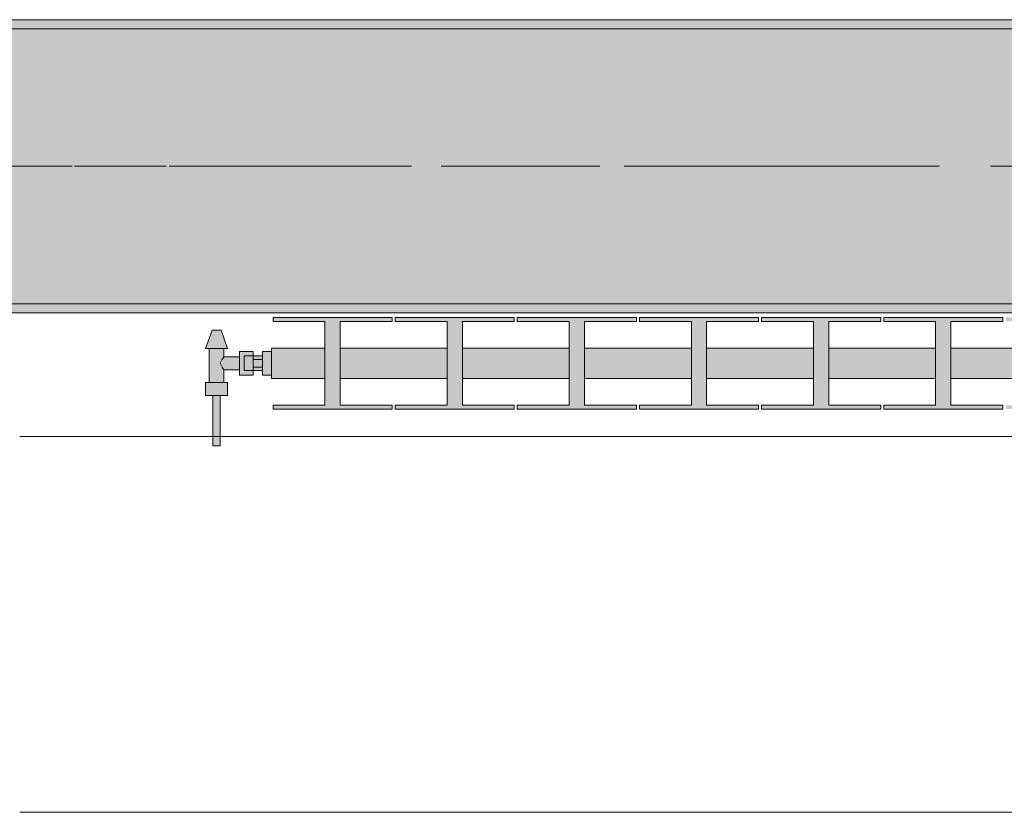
# Model space of a CAD drawing. Header units: metres. Extents: x -3.6 to 84.5, y -11 to 16.8.
# Tile 6 of 256: x 1.12 to 2.195, y -0.155 to 0.71. Entities that reach past the tile are written whole.
import ezdxf

# ---------------------------------------------------------------- set-up
doc = ezdxf.new("R2010")
doc.units = ezdxf.units.M
doc.header["$MEASUREMENT"] = 0
doc.linetypes.add('Achse', pattern=[0.2, 0.1, -0.05, 0, -0.05])
doc.linetypes.add('Strichlinie doppelt', pattern=[0.546806, 0.264583, -0.105833, 0.070556, -0.105833])
for name, color, linetype in [('451 - Universal.Achsen Raster', 7, 'Continuous'), ('604 - Struktur.Wand Aussen', 7, 'Continuous'), ('608 - Struktur.Träger', 7, 'Continuous'), ('801 - HKLSE.Heizung_ Klima_ Lüftung', 7, 'Continuous')]:
    doc.layers.add(name, color=color, linetype=linetype)
pattern_1 = [(45, (0, 0), (-0.01767767, 0.01767767), [0, -0.025])]

msp = doc.modelspace()

# ---------------------------------------------------------------- hatches: boundary and pattern name
at = {"layer": '608 - Struktur.Träger', "linetype": 'Continuous', "lineweight": 0, "true_color": 0x000000}
h = msp.add_hatch(dxfattribs=at)
h.set_pattern_fill('Gips_0001', color=18, style=0, pattern_type=2)
h.set_pattern_definition(pattern_1)
h.paths.add_polyline_path([(0.69, 0.71), (0.69, 0.7), (3.97, 0.7), (3.97, 0.71)])
h = msp.add_hatch(dxfattribs=at)
h.set_pattern_fill('Beton__Stahlbeton_0001', color=18, style=0, pattern_type=2)
h.set_pattern_definition([(45, (0, 0), (-0.08485281, 0.08485281), []), (45, (-0.04243, 0.04243), (-0.08485281, 0.08485281), [0.09, -0.03])])
h.paths.add_polyline_path([(0.69, 0.7), (0.38, 0.7), (0.38, 0.4), (0.69, 0.4), (3.97, 0.4), (4.29, 0.4), (7.57, 0.4), (7.89, 0.4), (11.17, 0.4), (11.49, 0.4), (14.77, 0.4), (15.09, 0.4), (18.37, 0.4), (18.69, 0.4), (21.97, 0.4), (22.29, 0.4), (25.57, 0.4), (25.89, 0.4), (29.17, 0.4), (29.49, 0.4), (32.77, 0.4), (33.09, 0.4), (36.37, 0.4), (36.69, 0.4), (39.97, 0.4), (40.29, 0.4), (43.57, 0.4), (43.89, 0.4), (47.17, 0.4), (47.49, 0.4), (50.77, 0.4), (51.09, 0.4), (51.8, 0.4), (51.97, 0.4), (54.37, 0.4), (54.69, 0.4), (57.97, 0.4), (58.29, 0.4), (61.57, 0.4), (61.88, 0.4), (61.88, 0.7), (61.57, 0.7), (58.29, 0.7), (57.97, 0.7), (54.69, 0.7), (54.37, 0.7), (51.97, 0.7), (51.8, 0.7), (51.09, 0.7), (50.77, 0.7), (47.49, 0.7), (47.17, 0.7), (43.89, 0.7), (43.57, 0.7), (40.29, 0.7), (39.935, 0.7), (36.69, 0.7), (36.37, 0.7), (33.09, 0.7), (32.77, 0.7), (29.49, 0.7), (29.17, 0.7), (25.89, 0.7), (25.57, 0.7), (22.29, 0.7), (21.97, 0.7), (18.69, 0.7), (18.37, 0.7), (15.09, 0.7), (14.77, 0.7), (11.49, 0.7), (11.17, 0.7), (7.89, 0.7), (7.57, 0.7), (4.29, 0.7), (3.97, 0.7)])
h = msp.add_hatch(dxfattribs=at)
h.set_pattern_fill('Gips_0001', color=18, style=0, pattern_type=2)
h.set_pattern_definition(pattern_1)
h.paths.add_polyline_path([(0.69, 0.4), (0.69, 0.39), (3.97, 0.39), (3.97, 0.4)])
at = {"layer": '801 - HKLSE.Heizung_ Klima_ Lüftung', "linetype": 'Continuous', "lineweight": 0, "true_color": 0x3a3a3a}
for points in [[(3.395, 0.3183), (3.395, 0.3517), (3.3367, 0.3517), (3.3367, 0.3808), (3.3933, 0.3808), (3.3933, 0.385), (3.2633, 0.385), (3.2633, 0.3808), (3.32, 0.3808), (3.32, 0.3517), (3.2033, 0.3517), (3.2033, 0.3808), (3.26, 0.3808), (3.26, 0.385), (3.13, 0.385), (3.13, 0.3808), (3.1867, 0.3808), (3.1867, 0.3517), (3.07, 0.3517), (3.07, 0.3808), (3.1267, 0.3808), (3.1267, 0.385), (2.9967, 0.385), (2.9967, 0.3808), (3.0533, 0.3808), (3.0533, 0.3517), (2.9367, 0.3517), (2.9367, 0.3808), (2.9933, 0.3808), (2.9933, 0.385), (2.8633, 0.385), (2.8633, 0.3808), (2.92, 0.3808), (2.92, 0.3517), (2.8033, 0.3517), (2.8033, 0.3808), (2.86, 0.3808), (2.86, 0.385), (2.73, 0.385), (2.73, 0.3808), (2.7867, 0.3808), (2.7867, 0.3517), (2.67, 0.3517), (2.67, 0.3808), (2.7267, 0.3808), (2.7267, 0.385), (2.5967, 0.385), (2.5967, 0.3808), (2.6533, 0.3808), (2.6533, 0.3517), (2.5367, 0.3517), (2.5367, 0.3808), (2.5933, 0.3808), (2.5933, 0.385), (2.4633, 0.385), (2.4633, 0.3808), (2.52, 0.3808), (2.52, 0.3517), (2.4033, 0.3517), (2.4033, 0.3808), (2.46, 0.3808), (2.46, 0.385), (2.33, 0.385), (2.33, 0.3808), (2.3867, 0.3808), (2.3867, 0.3517), (2.27, 0.3517), (2.27, 0.3808), (2.3267, 0.3808), (2.3267, 0.385), (2.1967, 0.385), (2.1967, 0.3808), (2.2533, 0.3808), (2.2533, 0.3517), (2.1367, 0.3517), (2.1367, 0.3808), (2.1933, 0.3808), (2.1933, 0.385), (2.0633, 0.385), (2.0633, 0.3808), (2.12, 0.3808), (2.12, 0.3517), (2.0033, 0.3517), (2.0033, 0.3808), (2.06, 0.3808), (2.06, 0.385), (1.93, 0.385), (1.93, 0.3808), (1.9867, 0.3808), (1.9867, 0.3517), (1.87, 0.3517), (1.87, 0.3808), (1.9267, 0.3808), (1.9267, 0.385), (1.7967, 0.385), (1.7967, 0.3808), (1.8533, 0.3808), (1.8533, 0.3517), (1.7367, 0.3517), (1.7367, 0.3808), (1.7933, 0.3808), (1.7933, 0.385), (1.6633, 0.385), (1.6633, 0.3808), (1.72, 0.3808), (1.72, 0.3517), (1.6033, 0.3517), (1.6033, 0.3808), (1.66, 0.3808), (1.66, 0.385), (1.53, 0.385), (1.53, 0.3808), (1.5867, 0.3808), (1.5867, 0.3517), (1.47, 0.3517), (1.47, 0.3808), (1.5267, 0.3808), (1.5267, 0.385), (1.3967, 0.385), (1.3967, 0.3808), (1.4533, 0.3808), (1.4533, 0.3517), (1.395, 0.3517), (1.395, 0.3183), (1.4533, 0.3183), (1.4533, 0.2892), (1.3967, 0.2892), (1.3967, 0.285), (1.5267, 0.285), (1.5267, 0.2892), (1.47, 0.2892), (1.47, 0.3183), (1.5867, 0.3183), (1.5867, 0.2892), (1.53, 0.2892), (1.53, 0.285), (1.66, 0.285), (1.66, 0.2892), (1.6033, 0.2892), (1.6033, 0.3183), (1.72, 0.3183), (1.72, 0.2892), (1.6633, 0.2892), (1.6633, 0.285), (1.7933, 0.285), (1.7933, 0.2892), (1.7367, 0.2892), (1.7367, 0.3183), (1.8533, 0.3183), (1.8533, 0.2892), (1.7967, 0.2892), (1.7967, 0.285), (1.9267, 0.285), (1.9267, 0.2892), (1.87, 0.2892), (1.87, 0.3183), (1.9867, 0.3183), (1.9867, 0.2892), (1.93, 0.2892), (1.93, 0.285), (2.06, 0.285), (2.06, 0.2892), (2.0033, 0.2892), (2.0033, 0.3183), (2.12, 0.3183), (2.12, 0.2892), (2.0633, 0.2892), (2.0633, 0.285), (2.1933, 0.285), (2.1933, 0.2892), (2.1367, 0.2892), (2.1367, 0.3183), (2.2533, 0.3183), (2.2533, 0.2892), (2.1967, 0.2892), (2.1967, 0.285), (2.3267, 0.285), (2.3267, 0.2892), (2.27, 0.2892), (2.27, 0.3183), (2.3867, 0.3183), (2.3867, 0.2892), (2.33, 0.2892), (2.33, 0.285), (2.46, 0.285), (2.46, 0.2892), (2.4033, 0.2892), (2.4033, 0.3183), (2.52, 0.3183), (2.52, 0.2892), (2.4633, 0.2892), (2.4633, 0.285), (2.5933, 0.285), (2.5933, 0.2892), (2.5367, 0.2892), (2.5367, 0.3183), (2.6533, 0.3183), (2.6533, 0.2892), (2.5967, 0.2892), (2.5967, 0.285), (2.7267, 0.285), (2.7267, 0.2892), (2.67, 0.2892), (2.67, 0.3183), (2.7867, 0.3183), (2.7867, 0.2892), (2.73, 0.2892), (2.73, 0.285), (2.86, 0.285), (2.86, 0.2892), (2.8033, 0.2892), (2.8033, 0.3183), (2.92, 0.3183), (2.92, 0.2892), (2.8633, 0.2892), (2.8633, 0.285), (2.9933, 0.285), (2.9933, 0.2892), (2.9367, 0.2892), (2.9367, 0.3183), (3.0533, 0.3183), (3.0533, 0.2892), (2.9967, 0.2892), (2.9967, 0.285), (3.1267, 0.285), (3.1267, 0.2892), (3.07, 0.2892), (3.07, 0.3183), (3.1867, 0.3183), (3.1867, 0.2892), (3.13, 0.2892), (3.13, 0.285), (3.26, 0.285), (3.26, 0.2892), (3.2033, 0.2892), (3.2033, 0.3183), (3.32, 0.3183), (3.32, 0.2892), (3.2633, 0.2892), (3.2633, 0.285), (3.3933, 0.285), (3.3933, 0.2892), (3.3367, 0.2892), (3.3367, 0.3183)], [(1.395, 0.348), (1.385, 0.348), (1.385, 0.343), (1.375, 0.343), (1.375, 0.348), (1.36, 0.348), (1.36, 0.342), (1.343, 0.342), (1.343, 0.351), (1.347, 0.351), (1.34, 0.371), (1.33, 0.371), (1.323, 0.351), (1.327, 0.351), (1.327, 0.314), (1.323, 0.314), (1.323, 0.3), (1.331, 0.3), (1.331, 0.245), (1.339, 0.245), (1.339, 0.3), (1.347, 0.3), (1.347, 0.314), (1.343, 0.314), (1.343, 0.328), (1.36, 0.328), (1.36, 0.322), (1.375, 0.322), (1.375, 0.327), (1.385, 0.327), (1.385, 0.322), (1.395, 0.322)]]:
    msp.add_hatch(color=250, dxfattribs=at).paths.add_polyline_path(points)

# ---------------------------------------------------------------- linework, layer by layer
at = {"layer": '451 - Universal.Achsen Raster', "color": 160, "linetype": 'Strichlinie doppelt', "lineweight": 9, "true_color": 0x3232ff}
msp.add_line((64.935, 0.55), (-3.175, 0.55), dxfattribs=at)
at = {"layer": '604 - Struktur.Wand Aussen', "color": 7, "linetype": 'Continuous', "lineweight": 13}
for p, q in [((3.52, 0.255), (1.12, 0.255)), ((1.12, -0.155), (3.52, -0.155))]:
    msp.add_line(p, q, dxfattribs=at)
at = {"layer": '608 - Struktur.Träger', "color": 7, "linetype": 'Continuous', "lineweight": 13}
for p, q in [((0.38, 0.71), (61.88, 0.71)), ((3.97, 0.7), (0.69, 0.7)), ((0.38, 0.39), (61.88, 0.39))]:
    msp.add_line(p, q, dxfattribs=at)
at = {"layer": '608 - Struktur.Träger', "color": 7, "linetype": 'Continuous', "lineweight": 5}
for p, q in [((3.97, 0.71), (0.69, 0.71)), ((3.97, 0.39), (0.69, 0.39))]:
    msp.add_line(p, q, dxfattribs=at)
at = {"layer": '608 - Struktur.Träger', "color": 7, "linetype": 'Achse', "lineweight": 9}
msp.add_line((0.38, 0.55), (61.88, 0.55), dxfattribs=at)
at = {"layer": '608 - Struktur.Träger', "color": 7, "linetype": 'Continuous', "lineweight": 13, "flags": 128}
msp.add_lwpolyline([(18.69, 0.4), (18.37, 0.4), (15.09, 0.4), (14.77, 0.4), (11.49, 0.4), (11.17, 0.4), (7.89, 0.4), (7.57, 0.4), (4.29, 0.4), (3.97, 0.4), (0.69, 0.4), (0.38, 0.4)], dxfattribs=at)
at = {"layer": '801 - HKLSE.Heizung_ Klima_ Lüftung', "color": 7, "linetype": 'Continuous', "lineweight": 5, "true_color": 0xebebeb}
for p, q in [((1.5267, 0.385), (1.3967, 0.385)), ((1.5267, 0.385), (1.3967, 0.385)), ((1.3967, 0.385), (1.3967, 0.3808)), ((1.3967, 0.3808), (1.4533, 0.3808)), ((1.4533, 0.3808), (1.4533, 0.2892)), ((1.47, 0.2892), (1.47, 0.3808)), ((1.47, 0.3808), (1.5267, 0.3808)), ((1.5267, 0.3808), (1.5267, 0.385)), ((1.5267, 0.3808), (1.5267, 0.385)), ((1.66, 0.385), (1.53, 0.385)), ((1.53, 0.385), (1.53, 0.3808)), ((1.66, 0.385), (1.53, 0.385)), ((1.53, 0.385), (1.53, 0.3808)), ((1.53, 0.3808), (1.5867, 0.3808)), ((1.5867, 0.3808), (1.5867, 0.2892)), ((1.6033, 0.2892), (1.6033, 0.3808)), ((1.6033, 0.3808), (1.66, 0.3808)), ((1.66, 0.3808), (1.66, 0.385)), ((1.66, 0.3808), (1.66, 0.385)), ((1.7933, 0.385), (1.6633, 0.385)), ((1.7933, 0.385), (1.6633, 0.385)), ((1.6633, 0.385), (1.6633, 0.3808)), ((1.6633, 0.3808), (1.72, 0.3808)), ((1.72, 0.3808), (1.72, 0.2892)), ((1.7367, 0.2892), (1.7367, 0.3808)), ((1.7367, 0.3808), (1.7933, 0.3808)), ((1.7933, 0.3808), (1.7933, 0.385)), ((1.7933, 0.3808), (1.7933, 0.385)), ((1.9267, 0.385), (1.7967, 0.385)), ((1.7967, 0.385), (1.7967, 0.3808)), ((1.9267, 0.385), (1.7967, 0.385)), ((1.7967, 0.385), (1.7967, 0.3808)), ((1.7967, 0.3808), (1.8533, 0.3808)), ((1.8533, 0.3808), (1.8533, 0.2892)), ((1.87, 0.2892), (1.87, 0.3808)), ((1.87, 0.3808), (1.9267, 0.3808)), ((1.9267, 0.3808), (1.9267, 0.385)), ((2.06, 0.385), (1.93, 0.385)), ((2.06, 0.385), (1.93, 0.385)), ((1.93, 0.385), (1.93, 0.3808)), ((1.93, 0.3808), (1.9867, 0.3808)), ((1.9867, 0.3808), (1.9867, 0.2892)), ((2.0033, 0.2892), (2.0033, 0.3808)), ((2.0033, 0.3808), (2.06, 0.3808)), ((2.06, 0.3808), (2.06, 0.385)), ((2.1933, 0.385), (2.0633, 0.385)), ((2.1933, 0.385), (2.0633, 0.385)), ((2.0633, 0.385), (2.0633, 0.3808)), ((2.0633, 0.3808), (2.12, 0.3808)), ((2.12, 0.3808), (2.12, 0.2892)), ((2.1367, 0.2892), (2.1367, 0.3808)), ((2.1367, 0.3808), (2.1933, 0.3808)), ((2.1933, 0.3808), (2.1933, 0.385)), ((2.1933, 0.3808), (2.1933, 0.385)), ((1.323, 0.351), (1.33, 0.371)), ((1.3315, 0.371), (1.33, 0.371)), ((1.335, 0.371), (1.3315, 0.371)), ((1.3385, 0.371), (1.335, 0.371)), ((1.34, 0.371), (1.3385, 0.371)), ((1.347, 0.351), (1.34, 0.371)), ((1.3265, 0.351), (1.323, 0.351)), ((1.335, 0.351), (1.3265, 0.351)), ((1.327, 0.314), (1.327, 0.351)), ((1.3435, 0.351), (1.335, 0.351)), ((1.343, 0.342), (1.343, 0.351)), ((1.347, 0.351), (1.3435, 0.351)), ((1.36, 0.3415), (1.36, 0.348)), ((1.36, 0.348), (1.375, 0.348)), ((1.375, 0.3415), (1.375, 0.348)), ((1.375, 0.348), (1.375, 0.343)), ((1.395, 0.348), (1.385, 0.348)), ((1.395, 0.348), (1.385, 0.348)), ((1.385, 0.335), (1.385, 0.348)), ((1.395, 0.348), (1.385, 0.348)), ((1.395, 0.348), (1.385, 0.348)), ((1.395, 0.3468), (1.395, 0.3517)), ((1.4533, 0.3517), (1.395, 0.3517)), ((1.395, 0.335), (1.395, 0.3468)), ((1.5867, 0.3517), (1.47, 0.3517)), ((1.72, 0.3517), (1.6033, 0.3517)), ((1.8533, 0.3517), (1.7367, 0.3517)), ((1.9867, 0.3517), (1.87, 0.3517)), ((2.12, 0.3517), (2.0033, 0.3517)), ((2.2533, 0.3517), (2.1367, 0.3517)), ((1.3389, 0.335), (1.3403, 0.3379)), ((1.3403, 0.3321), (1.3389, 0.335)), ((1.3408, 0.3389), (1.3413, 0.3399)), ((1.3413, 0.3399), (1.343, 0.342)), ((1.343, 0.342), (1.36, 0.342)), ((1.36, 0.3285), (1.36, 0.3415)), ((1.365, 0.3407), (1.365, 0.343)), ((1.375, 0.343), (1.365, 0.343)), ((1.365, 0.335), (1.365, 0.3407)), ((1.365, 0.3293), (1.365, 0.335)), ((1.375, 0.3407), (1.375, 0.343)), ((1.375, 0.3407), (1.375, 0.343)), ((1.375, 0.343), (1.385, 0.343)), ((1.375, 0.3393), (1.375, 0.3415)), ((1.375, 0.335), (1.375, 0.3407)), ((1.375, 0.3393), (1.375, 0.3407)), ((1.375, 0.335), (1.375, 0.3393)), ((1.385, 0.3393), (1.375, 0.3393)), ((1.375, 0.3307), (1.375, 0.335)), ((1.375, 0.3293), (1.375, 0.335)), ((1.385, 0.322), (1.385, 0.335)), ((1.395, 0.3232), (1.395, 0.335)), ((1.3413, 0.3301), (1.3408, 0.3311)), ((1.343, 0.328), (1.3413, 0.3301)), ((1.343, 0.314), (1.343, 0.328)), ((1.343, 0.328), (1.36, 0.328)), ((1.36, 0.322), (1.36, 0.3285)), ((1.365, 0.327), (1.365, 0.3293)), ((1.375, 0.327), (1.365, 0.327)), ((1.385, 0.3307), (1.375, 0.3307)), ((1.375, 0.3285), (1.375, 0.3307)), ((1.375, 0.3293), (1.375, 0.3307)), ((1.375, 0.327), (1.375, 0.3293)), ((1.375, 0.327), (1.375, 0.3293)), ((1.375, 0.322), (1.375, 0.3285)), ((1.375, 0.327), (1.375, 0.322)), ((1.375, 0.327), (1.385, 0.327)), ((1.395, 0.3183), (1.395, 0.3232)), ((1.329, 0.314), (1.323, 0.314)), ((1.323, 0.3), (1.323, 0.314)), ((1.341, 0.314), (1.329, 0.314)), ((1.347, 0.314), (1.341, 0.314)), ((1.347, 0.3), (1.347, 0.314)), ((1.36, 0.322), (1.375, 0.322)), ((1.395, 0.322), (1.385, 0.322)), ((1.4533, 0.3183), (1.395, 0.3183)), ((1.5867, 0.3183), (1.47, 0.3183)), ((1.72, 0.3183), (1.6033, 0.3183)), ((1.8533, 0.3183), (1.7367, 0.3183)), ((1.9867, 0.3183), (1.87, 0.3183)), ((2.12, 0.3183), (2.0033, 0.3183)), ((2.2533, 0.3183), (2.1367, 0.3183)), ((1.329, 0.3), (1.323, 0.3)), ((1.341, 0.3), (1.329, 0.3)), ((1.331, 0.245), (1.331, 0.3)), ((1.3322, 0.3), (1.331, 0.3)), ((1.335, 0.3), (1.3322, 0.3)), ((1.3378, 0.3), (1.335, 0.3)), ((1.339, 0.3), (1.3378, 0.3)), ((1.339, 0.245), (1.339, 0.3)), ((1.347, 0.3), (1.341, 0.3)), ((1.4533, 0.2892), (1.3967, 0.2892)), ((1.3967, 0.2892), (1.3967, 0.285)), ((1.3967, 0.285), (1.5267, 0.285)), ((1.5267, 0.2892), (1.47, 0.2892)), ((1.5267, 0.285), (1.5267, 0.2892)), ((1.5267, 0.285), (1.5267, 0.2892)), ((1.53, 0.2892), (1.53, 0.285)), ((1.5867, 0.2892), (1.53, 0.2892)), ((1.53, 0.2892), (1.53, 0.285)), ((1.53, 0.285), (1.66, 0.285)), ((1.66, 0.2892), (1.6033, 0.2892)), ((1.66, 0.285), (1.66, 0.2892)), ((1.66, 0.285), (1.66, 0.2892)), ((1.72, 0.2892), (1.6633, 0.2892)), ((1.6633, 0.2892), (1.6633, 0.285)), ((1.6633, 0.285), (1.7933, 0.285)), ((1.7933, 0.2892), (1.7367, 0.2892)), ((1.7933, 0.285), (1.7933, 0.2892)), ((1.7933, 0.285), (1.7933, 0.2892)), ((1.7967, 0.2892), (1.7967, 0.285)), ((1.8533, 0.2892), (1.7967, 0.2892)), ((1.7967, 0.2892), (1.7967, 0.285)), ((1.7967, 0.285), (1.9267, 0.285)), ((1.9267, 0.2892), (1.87, 0.2892)), ((1.9267, 0.285), (1.9267, 0.2892)), ((1.9867, 0.2892), (1.93, 0.2892)), ((1.93, 0.2892), (1.93, 0.285)), ((1.93, 0.285), (2.06, 0.285)), ((2.06, 0.2892), (2.0033, 0.2892)), ((2.06, 0.285), (2.06, 0.2892)), ((2.12, 0.2892), (2.0633, 0.2892)), ((2.0633, 0.2892), (2.0633, 0.285)), ((2.0633, 0.285), (2.1933, 0.285)), ((2.1933, 0.2892), (2.1367, 0.2892)), ((2.1933, 0.285), (2.1933, 0.2892)), ((2.1933, 0.285), (2.1933, 0.2892)), ((1.3322, 0.245), (1.331, 0.245)), ((1.335, 0.245), (1.3322, 0.245)), ((1.3378, 0.245), (1.335, 0.245)), ((1.339, 0.245), (1.3378, 0.245))]:
    msp.add_line(p, q, dxfattribs=at)

doc.saveas('drawing.dxf')
